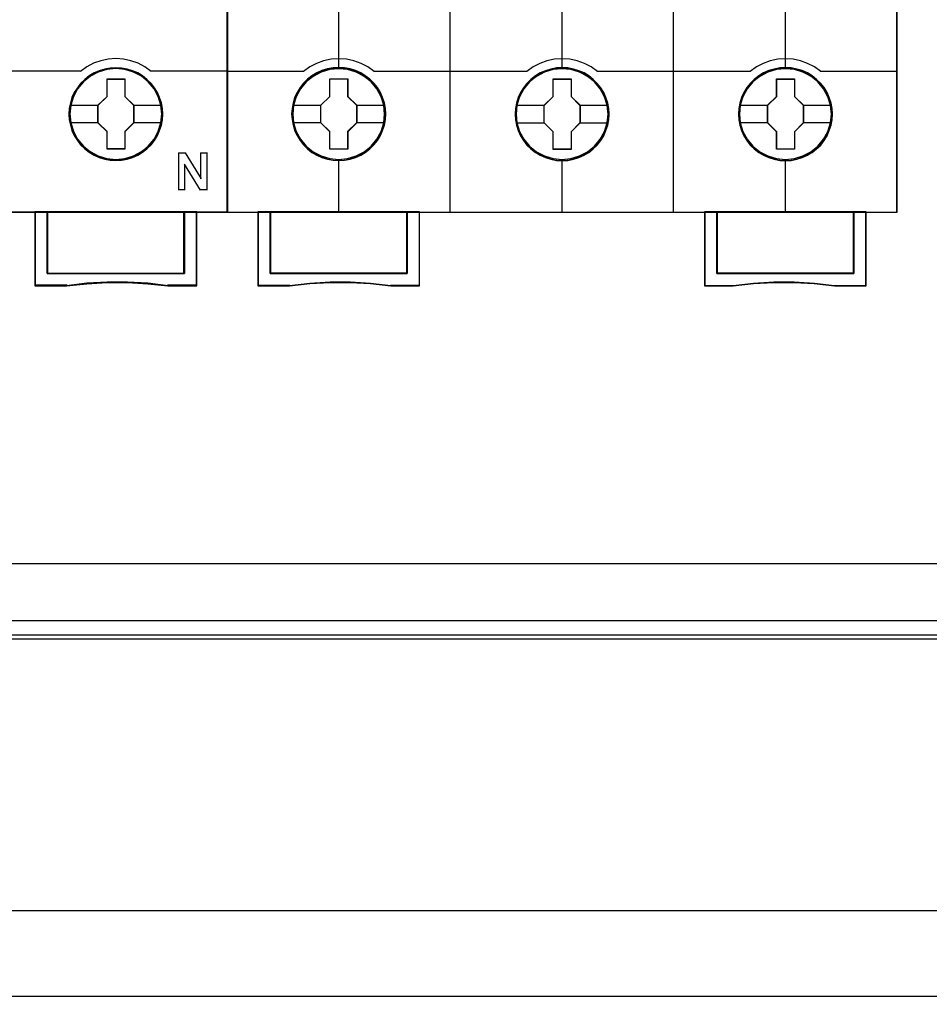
# Model space of a CAD drawing. Extents: x -558982 to 5119495, y -5290134 to 121759.
# Tile 71 of 256: x -477160 to -476426, y -23639 to -22844. Entities that reach past the tile are written whole.
import ezdxf

# ---------------------------------------------------------------- set-up
doc = ezdxf.new("R2010")
doc.units = 0
doc.header["$MEASUREMENT"] = 0
doc.layers.get('0').update_dxf_attribs({"color": 252})
doc.layers.add('45', color=8, linetype='Continuous')
doc.layers.add('50', color=7, linetype='Continuous')

# ---------------------------------------------------------------- blocks, each defined once
blk = doc.blocks.new('*U1040')
at = {"layer": '50', "color": 7}
for points in [[(59.825943, -92.486155), (387.918232, -92.486155), (387.918232, -379.414356), (59.825943, -379.414356), (59.825943, -92.486155)], [(391.762235, -435.77199), (55.98194, -435.77199), (55.98194, -385.150219), (391.762235, -385.150219), (391.762235, -435.77199)], [(55.98194, -414.285013), (391.762235, -414.285013), (391.762235, -407.405155), (55.98194, -407.405155), (55.98194, -414.285013)]]:
    blk.add_lwpolyline(points, dxfattribs=at)
blk = doc.blocks.new('*U1051')
at = {"layer": '50', "color": 7}
for points in [[(383.999821, -385.499773), (64.001505, -385.499773)], [(67.968952, -384.008872), (379.969373, -384.008872)]]:
    blk.add_lwpolyline(points, dxfattribs=at)
blk = doc.blocks.new('*U1055')
at = {"layer": '45', "color": 7}
for points in [[(269.040449, -268.997671), (196.961415, -268.997671), (196.961415, -351.066058), (269.040449, -351.066058), (269.040449, -268.997671)], [(263.794048, -343.150779), (263.771637, -342.702397), (263.698801, -342.254015), (263.541924, -341.822239), (263.362636, -341.40707), (263.132923, -341.019579), (262.852786, -340.670837), (262.522224, -340.349773), (262.158046, -340.072994), (261.788264, -339.829428), (261.356853, -339.646754), (260.925441, -339.519435), (260.471619, -339.436402), (260.017796, -339.414259), (259.563974, -339.436402), (259.121357, -339.519435), (258.673137, -339.646754), (258.258534, -339.829428), (257.871944, -340.072994), (257.513369, -340.349773), (257.177204, -340.670837), (256.913875, -341.019579), (256.667354, -341.40707), (256.471258, -341.822239), (256.3536, -342.254015), (256.263956, -342.702397), (256.235942, -343.150779), (256.263956, -343.599162), (256.3536, -344.036473), (256.471258, -344.468249), (256.667354, -344.877882), (256.913875, -345.270909), (257.177204, -345.630722), (257.513369, -345.951786), (257.871944, -346.228565), (258.258534, -346.455524), (258.673137, -346.638198), (259.121357, -346.776588), (259.563974, -346.865157), (260.017796, -346.8873), (260.471619, -346.865157), (260.925441, -346.776588), (261.356853, -346.638198), (261.788264, -346.455524), (262.158046, -346.228565), (262.522224, -345.951786), (262.852786, -345.630722), (263.132923, -345.270909), (263.362636, -344.877882), (263.541924, -344.468249), (263.698801, -344.036473), (263.771637, -343.599162), (263.794048, -343.150779)], [(263.794048, -343.150779), (263.771637, -342.702397), (263.698801, -342.254015), (263.541924, -341.822239), (263.362636, -341.40707), (263.132923, -341.019579), (262.852786, -340.670837), (262.522224, -340.349773), (262.158046, -340.072994), (261.788264, -339.829428), (261.356853, -339.646754), (260.925441, -339.519435), (260.471619, -339.436402), (260.017796, -339.414259), (259.563974, -339.436402), (259.121357, -339.519435), (258.673137, -339.646754), (258.258534, -339.829428), (257.871944, -340.072994), (257.513369, -340.349773), (257.177204, -340.670837), (256.913875, -341.019579), (256.667354, -341.40707), (256.471258, -341.822239), (256.3536, -342.254015), (256.263956, -342.702397), (256.235942, -343.150779), (256.263956, -343.599162), (256.3536, -344.036473), (256.471258, -344.468249), (256.667354, -344.877882), (256.913875, -345.270909), (257.177204, -345.630722), (257.513369, -345.951786), (257.871944, -346.228565), (258.258534, -346.455524), (258.673137, -346.638198), (259.121357, -346.776588), (259.563974, -346.865157), (260.017796, -346.8873), (260.471619, -346.865157), (260.925441, -346.776588), (261.356853, -346.638198), (261.788264, -346.455524), (262.158046, -346.228565), (262.522224, -345.951786), (262.852786, -345.630722), (263.132923, -345.270909), (263.362636, -344.877882), (263.541924, -344.468249), (263.698801, -344.036473), (263.771637, -343.599162), (263.794048, -343.150779)], [(263.772839, -343.150779), (263.750554, -342.705257), (263.678127, -342.259735), (263.522131, -341.830713), (263.343849, -341.418192), (263.115425, -341.033173), (262.83686, -340.686655), (262.508153, -340.367639), (262.146019, -340.092626), (261.778313, -339.850613), (261.349322, -339.669104), (260.920332, -339.542598), (260.469056, -339.460094), (260.017781, -339.438093), (259.566505, -339.460094), (259.126372, -339.542598), (258.680668, -339.669104), (258.268391, -339.850613), (257.883971, -340.092626), (257.527408, -340.367639), (257.19313, -340.686655), (256.931278, -341.033173), (256.686141, -341.418192), (256.491145, -341.830713), (256.374148, -342.259735), (256.285007, -342.705257), (256.257151, -343.150779), (256.285007, -343.596302), (256.374148, -344.030824), (256.491145, -344.459845), (256.686141, -344.866866), (256.931278, -345.257386), (257.19313, -345.614904), (257.527408, -345.93392), (257.883971, -346.208933), (258.268391, -346.434445), (258.680668, -346.615954), (259.126372, -346.753461), (259.566505, -346.841465), (260.017781, -346.863466), (260.469056, -346.841465), (260.920332, -346.753461), (261.349322, -346.615954), (261.778313, -346.434445), (262.146019, -346.208933), (262.508153, -345.93392), (262.83686, -345.614904), (263.115425, -345.257386), (263.343849, -344.866866), (263.522131, -344.459845), (263.678127, -344.030824), (263.750554, -343.596302), (263.772839, -343.150779)], [(259.304569, -340.311978), (260.747701, -340.311978), (260.747701, -341.731503), (261.466437, -342.435721), (261.466437, -343.855246), (260.747701, -344.570554), (260.747701, -345.978989), (259.304569, -345.978989), (259.304569, -344.570554), (258.568854, -343.855246), (258.568854, -342.435721), (259.304569, -341.731503), (259.304569, -340.311978)], [(259.304569, -340.311978), (260.747701, -340.311978), (260.747701, -340.311978), (260.747701, -341.731503), (260.747701, -341.731503), (261.466437, -342.435721), (261.466437, -342.435721), (261.466437, -343.855246), (261.466437, -343.855246), (260.747701, -344.570554), (260.747701, -344.570554), (260.747701, -345.978989), (260.747701, -345.978989), (259.304569, -345.978989), (259.304569, -345.978989), (259.304569, -344.570554), (259.304569, -344.570554), (258.568854, -343.855246), (258.568854, -343.855246), (258.568854, -342.435721), (258.568854, -342.435721), (259.304569, -341.731503), (259.304569, -341.731503), (259.304569, -340.311978), (259.304569, -340.311978)], [(259.315007, -340.333163), (260.737014, -340.333163), (260.737014, -341.742075), (261.445229, -342.441027), (261.445229, -343.849939), (260.737014, -344.559899), (260.737014, -345.957804), (259.315007, -345.957804), (259.315007, -344.559899), (258.590063, -343.849939), (258.590063, -342.441027), (259.315007, -341.742075), (259.315007, -340.333163)], [(265.539769, -356.008568), (254.489934, -356.008568), (254.489934, -351.02104), (253.489468, -351.02104), (253.489468, -357.000532), (256.049319, -357.000532), (257.681363, -356.828739), (259.307818, -356.745613), (260.951041, -356.745613), (262.594264, -356.828739), (264.21513, -357.000532), (266.545824, -357.000532), (266.545824, -351.02104), (265.539769, -351.02104), (265.539769, -356.008568)], [(254.486258, -351.02104), (254.486258, -356.015425), (265.543732, -356.015425), (265.543732, -351.02104), (260.012198, -351.02104), (254.486258, -351.02104)]]:
    blk.add_lwpolyline(points, close=True, dxfattribs=at)
at = {"layer": '45', "color": 139}
for points in [[(269.040449, -268.997671), (196.961415, -268.997671), (196.961415, -351.066058), (269.040449, -351.066058), (269.040449, -268.997671)], [(263.72247, -343.138863), (263.649609, -342.419406), (263.442237, -341.738689), (263.100354, -341.102246), (262.640773, -340.543283), (262.074703, -340.089472), (261.430169, -339.751881), (260.735192, -339.541578), (260.012193, -339.475166), (259.289193, -339.541578), (258.599821, -339.751881), (257.955287, -340.089472), (257.394822, -340.543283), (256.935241, -341.102246), (256.593357, -341.738689), (256.374776, -342.419406), (256.30752, -343.138863), (256.374776, -343.852786), (256.593357, -344.539037), (256.935241, -345.169945), (257.394822, -345.723374), (257.955287, -346.177185), (258.599821, -346.520311), (259.289193, -346.730614), (260.012193, -346.802559), (260.735192, -346.730614), (261.430169, -346.520311), (262.074703, -346.177185), (262.640773, -345.723374), (263.100354, -345.169945), (263.442237, -344.539037), (263.649609, -343.852786), (263.72247, -343.138863)], [(263.72247, -343.144278), (263.649609, -342.424798), (263.442237, -341.738524), (263.100354, -341.102061), (262.635168, -340.548614), (262.080308, -340.094788), (261.435773, -339.757186), (260.735192, -339.546876), (260.017797, -339.480463), (259.294798, -339.546876), (258.594217, -339.757186), (257.960891, -340.094788), (257.394822, -340.548614), (256.929636, -341.102061), (256.587753, -341.738524), (256.380381, -342.424798), (256.30752, -343.144278), (256.380381, -343.85269), (256.587753, -344.544498), (256.929636, -345.175427), (257.394822, -345.728873), (257.960891, -346.182699), (258.594217, -346.520302), (259.294798, -346.730611), (260.017797, -346.802559), (260.735192, -346.730611), (261.435773, -346.520302), (262.080308, -346.182699), (262.635168, -345.728873), (263.100354, -345.175427), (263.442237, -344.544498), (263.649609, -343.85269), (263.72247, -343.144278)]]:
    blk.add_lwpolyline(points, close=True, dxfattribs=at)
at = {"layer": '45', "color": 59}
for points in [[(269.019241, -269.021504), (196.982623, -269.021504), (196.982623, -351.044873), (269.019241, -351.044873), (269.019241, -269.021504)], [(265.539769, -356.008568), (254.489934, -356.008568), (254.489934, -351.02104), (253.489468, -351.02104), (253.489468, -357.000532), (256.049319, -357.000532), (257.681363, -356.828739), (259.307818, -356.745613), (260.951041, -356.745613), (262.594264, -356.828739), (264.21513, -357.000532), (266.545824, -357.000532), (266.545824, -351.02104), (265.539769, -351.02104), (265.539769, -356.008568)], [(254.486258, -351.02104), (254.486258, -356.015425), (265.543732, -356.015425), (265.543732, -351.02104), (260.012198, -351.02104), (254.486258, -351.02104)], [(265.519382, -355.994412), (254.507689, -355.994412), (254.507689, -351.042225), (253.510677, -351.042225), (253.510677, -356.979346), (256.061691, -356.979346), (257.688102, -356.808771), (259.308943, -356.726235), (260.946494, -356.726235), (262.584045, -356.808771), (264.199316, -356.979346), (266.521964, -356.979346), (266.521964, -351.042225), (265.519382, -351.042225), (265.519382, -355.994412)], [(254.507466, -351.042225), (254.507466, -355.99424), (265.519872, -355.99424), (265.519872, -351.042225), (260.010884, -351.042225), (254.507466, -351.042225)]]:
    blk.add_lwpolyline(points, close=True, dxfattribs=at)
at = {"layer": '45', "color": 139}
for points in [[(262.863534, -339.702906), (262.363755, -339.346261), (261.813436, -339.052892), (261.229424, -338.840055), (260.628566, -338.713504), (260.010862, -338.667485), (259.398773, -338.713504), (258.792299, -338.840055), (258.213903, -339.052892), (257.6692, -339.346261), (257.163805, -339.702906)], [(250.989541, -339.657888), (257.211524, -339.657888)], [(262.818466, -339.657888), (269.040449, -339.657888)], [(265.055941, -346.278228), (265.660377, -346.278228)], [(265.055941, -346.278228), (265.055941, -349.289159)], [(265.612659, -346.278228), (266.901062, -348.359663)], [(266.855995, -346.278228), (267.402108, -346.278228)], [(266.855995, -346.278228), (266.855995, -348.359663)], [(267.357041, -346.278228), (267.357041, -349.289159)], [(265.556987, -347.197132), (265.556987, -349.289159)], [(266.840089, -349.289159), (265.556987, -347.197132)], [(265.055941, -349.244141), (265.604706, -349.244141)], [(266.795021, -349.244141), (267.402108, -349.244141)], [(253.489468, -351.02104), (253.489468, -357.000532)], [(260.034878, -351.02104), (253.489468, -351.02104)], [(254.486258, -351.02104), (254.486258, -356.015425)], [(265.496013, -356.015425), (265.496013, -351.02104)], [(266.498105, -351.02104), (266.498105, -357.000532)], [(254.486258, -355.970407), (265.543732, -355.970407)], [(256.087484, -356.955513), (253.489468, -356.955513)], [(264.223516, -357.000532), (262.599089, -356.79887), (260.952256, -356.701292), (259.305423, -356.701292), (257.675395, -356.79887), (256.039766, -357.000532)], [(266.545824, -356.955513), (264.175797, -356.955513)]]:
    blk.add_lwpolyline(points, dxfattribs=at)
at = {"layer": '45', "color": 7}
for points in [[(256.302218, -342.417246), (258.613922, -342.417246)], [(261.418719, -342.417246), (263.72247, -342.417246)], [(256.302218, -343.826054), (258.613922, -343.826054)], [(261.418719, -343.826054), (263.72247, -343.826054)]]:
    blk.add_lwpolyline(points, dxfattribs=at)
blk = doc.blocks.new('*U1056')
at = {"layer": '45', "color": 7}
for points in [[(286.995217, -268.997671), (268.971522, -268.997671), (268.971522, -351.066058), (286.995217, -351.066058), (305.007765, -351.066058), (323.03146, -351.066058), (323.03146, -268.997671), (305.007765, -268.997671), (286.995217, -268.997671)], [(281.77868, -343.150779), (281.756291, -342.697589), (281.683526, -342.249925), (281.526802, -341.818841), (281.347689, -341.404338), (281.112603, -341.011941), (280.832739, -340.663758), (280.502499, -340.343208), (280.133078, -340.066873), (279.763657, -339.823697), (279.332667, -339.635789), (278.901676, -339.508674), (278.442698, -339.425774), (277.989318, -339.403667), (277.530341, -339.425774), (277.088155, -339.508674), (276.640373, -339.635789), (276.226174, -339.823697), (275.834364, -340.066873), (275.476138, -340.343208), (275.1403, -340.663758), (274.877228, -341.011941), (274.630948, -341.404338), (274.429445, -341.818841), (274.311902, -342.249925), (274.222346, -342.697589), (274.188762, -343.150779), (274.222346, -343.598443), (274.311902, -344.040581), (274.429445, -344.471664), (274.630948, -344.886168), (274.877228, -345.278565), (275.1403, -345.637801), (275.476138, -345.958351), (275.834364, -346.234686), (276.226174, -346.466808), (276.640373, -346.64919), (277.088155, -346.787358), (277.530341, -346.875785), (277.989318, -346.897892), (278.442698, -346.875785), (278.901676, -346.787358), (279.332667, -346.64919), (279.763657, -346.466808), (280.133078, -346.234686), (280.502499, -345.958351), (280.832739, -345.637801), (281.112603, -345.278565), (281.347689, -344.886168), (281.526802, -344.471664), (281.683526, -344.040581), (281.756291, -343.598443), (281.77868, -343.150779)], [(281.77868, -343.150779), (281.756291, -342.697589), (281.683526, -342.249925), (281.526802, -341.818841), (281.347689, -341.404338), (281.112603, -341.011941), (280.832739, -340.663758), (280.502499, -340.343208), (280.133078, -340.066873), (279.763657, -339.823697), (279.332667, -339.635789), (278.901676, -339.508674), (278.442698, -339.425774), (277.989318, -339.403667), (277.530341, -339.425774), (277.088155, -339.508674), (276.640373, -339.635789), (276.226174, -339.823697), (275.834364, -340.066873), (275.476138, -340.343208), (275.1403, -340.663758), (274.877228, -341.011941), (274.630948, -341.404338), (274.429445, -341.818841), (274.311902, -342.249925), (274.222346, -342.697589), (274.188762, -343.150779), (274.222346, -343.598443), (274.311902, -344.040581), (274.429445, -344.471664), (274.630948, -344.886168), (274.877228, -345.278565), (275.1403, -345.637801), (275.476138, -345.958351), (275.834364, -346.234686), (276.226174, -346.466808), (276.640373, -346.64919), (277.088155, -346.787358), (277.530341, -346.875785), (277.989318, -346.897892), (278.442698, -346.875785), (278.901676, -346.787358), (279.332667, -346.64919), (279.763657, -346.466808), (280.133078, -346.234686), (280.502499, -345.958351), (280.832739, -345.637801), (281.112603, -345.278565), (281.347689, -344.886168), (281.526802, -344.471664), (281.683526, -344.040581), (281.756291, -343.598443), (281.77868, -343.150779)], [(281.760123, -343.150779), (281.737843, -342.69951), (281.665434, -342.253745), (281.509476, -341.824489), (281.331239, -341.411743), (281.097303, -341.02101), (280.818807, -340.674303), (280.490182, -340.355113), (280.122568, -340.079949), (279.754954, -339.837805), (279.32607, -339.650693), (278.897187, -339.524118), (278.440454, -339.441569), (277.989291, -339.419556), (277.532558, -339.441569), (277.092535, -339.524118), (276.646942, -339.650693), (276.234768, -339.837805), (275.844874, -340.079949), (275.4884, -340.355113), (275.154205, -340.674303), (274.892419, -341.02101), (274.647343, -341.411743), (274.446826, -341.824489), (274.329857, -342.253745), (274.240739, -342.69951), (274.207319, -343.150779), (274.240739, -343.596545), (274.329857, -344.036808), (274.446826, -344.466063), (274.647343, -344.878809), (274.892419, -345.269542), (275.154205, -345.627255), (275.4884, -345.946446), (275.844874, -346.22161), (276.234768, -346.452747), (276.646942, -346.634356), (277.092535, -346.771938), (277.532558, -346.85999), (277.989291, -346.882003), (278.440454, -346.85999), (278.897187, -346.771938), (279.32607, -346.634356), (279.754954, -346.452747), (280.122568, -346.22161), (280.490182, -345.946446), (280.818807, -345.627255), (281.097303, -345.269542), (281.331239, -344.878809), (281.509476, -344.466063), (281.665434, -344.036808), (281.737843, -343.596545), (281.760123, -343.150779)], [(299.789823, -343.155961), (299.76744, -342.70831), (299.694698, -342.26066), (299.538023, -341.824063), (299.358965, -341.409572), (299.123953, -341.022714), (298.844175, -340.669015), (298.514038, -340.348476), (298.150328, -340.072148), (297.775426, -339.82898), (297.344569, -339.646605), (296.913712, -339.513967), (296.454877, -339.431069), (296.001638, -339.408963), (295.548399, -339.431069), (295.100755, -339.513967), (294.653111, -339.646605), (294.239041, -339.82898), (293.847353, -340.072148), (293.489238, -340.348476), (293.153505, -340.669015), (292.890514, -341.022714), (292.64431, -341.409572), (292.448466, -341.824063), (292.325364, -342.26066), (292.235836, -342.70831), (292.207858, -343.155961), (292.235836, -343.609137), (292.325364, -344.045734), (292.448466, -344.476805), (292.64431, -344.891296), (292.890514, -345.28368), (293.153505, -345.642906), (293.489238, -345.963445), (293.847353, -346.245299), (294.239041, -346.471888), (294.653111, -346.65979), (295.100755, -346.792427), (295.548399, -346.880852), (296.001638, -346.908485), (296.454877, -346.880852), (296.913712, -346.792427), (297.344569, -346.65979), (297.775426, -346.471888), (298.150328, -346.245299), (298.514038, -345.963445), (298.844175, -345.642906), (299.123953, -345.28368), (299.358965, -344.891296), (299.538023, -344.476805), (299.694698, -344.045734), (299.76744, -343.609137), (299.789823, -343.155961)], [(299.789823, -343.155961), (299.76744, -342.70831), (299.694698, -342.26066), (299.538023, -341.824063), (299.358965, -341.409572), (299.123953, -341.022714), (298.844175, -340.669015), (298.514038, -340.348476), (298.150328, -340.072148), (297.775426, -339.82898), (297.344569, -339.646605), (296.913712, -339.513967), (296.454877, -339.431069), (296.001638, -339.408963), (295.548399, -339.431069), (295.100755, -339.513967), (294.653111, -339.646605), (294.239041, -339.82898), (293.847353, -340.072148), (293.489238, -340.348476), (293.153505, -340.669015), (292.890514, -341.022714), (292.64431, -341.409572), (292.448466, -341.824063), (292.325364, -342.26066), (292.235836, -342.70831), (292.207858, -343.155961), (292.235836, -343.609137), (292.325364, -344.045734), (292.448466, -344.476805), (292.64431, -344.891296), (292.890514, -345.28368), (293.153505, -345.642906), (293.489238, -345.963445), (293.847353, -346.245299), (294.239041, -346.471888), (294.653111, -346.65979), (295.100755, -346.792427), (295.548399, -346.880852), (296.001638, -346.908485), (296.454877, -346.880852), (296.913712, -346.792427), (297.344569, -346.65979), (297.775426, -346.471888), (298.150328, -346.245299), (298.514038, -345.963445), (298.844175, -345.642906), (299.123953, -345.28368), (299.358965, -344.891296), (299.538023, -344.476805), (299.694698, -344.045734), (299.76744, -343.609137), (299.789823, -343.155961)], [(299.771265, -343.155972), (299.748985, -342.710219), (299.676573, -342.264466), (299.52061, -341.829719), (299.342367, -341.416984), (299.108422, -341.031765), (298.829916, -340.679565), (298.50128, -340.360384), (298.139223, -340.085227), (297.766025, -339.84309), (297.337126, -339.661486), (296.908228, -339.529411), (296.451479, -339.446864), (296.0003, -339.424852), (295.549121, -339.446864), (295.103512, -339.529411), (294.657903, -339.661486), (294.245715, -339.84309), (293.855807, -340.085227), (293.49932, -340.360384), (293.165113, -340.679565), (292.903318, -341.031765), (292.658233, -341.416984), (292.463279, -341.829719), (292.340736, -342.264466), (292.251615, -342.710219), (292.223764, -343.155972), (292.251615, -343.607229), (292.340736, -344.041976), (292.463279, -344.47122), (292.658233, -344.883954), (292.903318, -345.274676), (293.165113, -345.63238), (293.49932, -345.951561), (293.855807, -346.232221), (294.245715, -346.457849), (294.657903, -346.644955), (295.103512, -346.77703), (295.549121, -346.86508), (296.0003, -346.892596), (296.451479, -346.86508), (296.908228, -346.77703), (297.337126, -346.644955), (297.766025, -346.457849), (298.139223, -346.232221), (298.50128, -345.951561), (298.829916, -345.63238), (299.108422, -345.274676), (299.342367, -344.883954), (299.52061, -344.47122), (299.676573, -344.041976), (299.748985, -343.607229), (299.771265, -343.155972)], [(317.806267, -343.156076), (317.783886, -342.702885), (317.711147, -342.255221), (317.554477, -341.824137), (317.375427, -341.409634), (317.140423, -341.017237), (316.860657, -340.669054), (316.530532, -340.348505), (316.16124, -340.072169), (315.791949, -339.828993), (315.361108, -339.641085), (314.930268, -339.513971), (314.471451, -339.43107), (314.018229, -339.408963), (313.559412, -339.43107), (313.117381, -339.513971), (312.669755, -339.641085), (312.2557, -339.828993), (311.864027, -340.072169), (311.505926, -340.348505), (311.170206, -340.669054), (310.907226, -341.017237), (310.661032, -341.409634), (310.4596, -341.824137), (310.342098, -342.255221), (310.252572, -342.702885), (310.219, -343.156076), (310.252572, -343.60374), (310.342098, -344.045877), (310.4596, -344.476961), (310.661032, -344.891464), (310.907226, -345.283861), (311.170206, -345.643097), (311.505926, -345.963647), (311.864027, -346.239983), (312.2557, -346.472105), (312.669755, -346.654486), (313.117381, -346.792654), (313.559412, -346.881082), (314.018229, -346.903188), (314.471451, -346.881082), (314.930268, -346.792654), (315.361108, -346.654486), (315.791949, -346.472105), (316.16124, -346.239983), (316.530532, -345.963647), (316.860657, -345.643097), (317.140423, -345.283861), (317.375427, -344.891464), (317.554477, -344.476961), (317.711147, -344.045877), (317.783886, -343.60374), (317.806267, -343.156076)], [(317.806267, -343.156076), (317.783886, -342.702885), (317.711147, -342.255221), (317.554477, -341.824137), (317.375427, -341.409634), (317.140423, -341.017237), (316.860657, -340.669054), (316.530532, -340.348505), (316.16124, -340.072169), (315.791949, -339.828993), (315.361108, -339.641085), (314.930268, -339.513971), (314.471451, -339.43107), (314.018229, -339.408963), (313.559412, -339.43107), (313.117381, -339.513971), (312.669755, -339.641085), (312.2557, -339.828993), (311.864027, -340.072169), (311.505926, -340.348505), (311.170206, -340.669054), (310.907226, -341.017237), (310.661032, -341.409634), (310.4596, -341.824137), (310.342098, -342.255221), (310.252572, -342.702885), (310.219, -343.156076), (310.252572, -343.60374), (310.342098, -344.045877), (310.4596, -344.476961), (310.661032, -344.891464), (310.907226, -345.283861), (311.170206, -345.643097), (311.505926, -345.963647), (311.864027, -346.239983), (312.2557, -346.472105), (312.669755, -346.654486), (313.117381, -346.792654), (313.559412, -346.881082), (314.018229, -346.903188), (314.471451, -346.881082), (314.930268, -346.792654), (315.361108, -346.654486), (315.791949, -346.472105), (316.16124, -346.239983), (316.530532, -345.963647), (316.860657, -345.643097), (317.140423, -345.283861), (317.375427, -344.891464), (317.554477, -344.476961), (317.711147, -344.045877), (317.783886, -343.60374), (317.806267, -343.156076)], [(317.790361, -343.156076), (317.768074, -342.704807), (317.695639, -342.259041), (317.539627, -341.829785), (317.361327, -341.417039), (317.127309, -341.026306), (316.848715, -340.6796), (316.519975, -340.360409), (316.152232, -340.085245), (315.784488, -339.843101), (315.355454, -339.65599), (314.92642, -339.529414), (314.469527, -339.446865), (314.018206, -339.424852), (313.561312, -339.446865), (313.121135, -339.529414), (312.675385, -339.65599), (312.263067, -339.843101), (311.873036, -340.085245), (311.516437, -340.360409), (311.182124, -340.6796), (310.920247, -341.026306), (310.675084, -341.417039), (310.474497, -341.829785), (310.357488, -342.259041), (310.268338, -342.704807), (310.234907, -343.156076), (310.268338, -343.601841), (310.357488, -344.042104), (310.474497, -344.47136), (310.675084, -344.884106), (310.920247, -345.274839), (311.182124, -345.632552), (311.516437, -345.951742), (311.873036, -346.226906), (312.263067, -346.458044), (312.675385, -346.639652), (313.121135, -346.777234), (313.561312, -346.865286), (314.018206, -346.8873), (314.469527, -346.865286), (314.92642, -346.777234), (315.355454, -346.639652), (315.784488, -346.458044), (316.152232, -346.226906), (316.519975, -345.951742), (316.848715, -345.632552), (317.127309, -345.274839), (317.361327, -344.884106), (317.539627, -344.47136), (317.695639, -344.042104), (317.768074, -343.601841), (317.790361, -343.156076)], [(277.273083, -340.301385), (278.716237, -340.301385), (278.716237, -341.729027), (279.437815, -342.431781), (279.437815, -343.853889), (278.716237, -344.573244), (278.716237, -345.984285), (277.273083, -345.984285), (277.273083, -344.573244), (276.540232, -343.853889), (276.540232, -342.431781), (277.273083, -341.729027), (277.273083, -340.301385)], [(277.273083, -340.301385), (278.716237, -340.301385), (278.716237, -340.301385), (278.716237, -341.729027), (278.716237, -341.729027), (279.437815, -342.431781), (279.437815, -342.431781), (279.437815, -343.853889), (279.437815, -343.853889), (278.716237, -344.573244), (278.716237, -344.573244), (278.716237, -345.984285), (278.716237, -345.984285), (277.273083, -345.984285), (277.273083, -345.984285), (277.273083, -344.573244), (277.273083, -344.573244), (276.540232, -343.853889), (276.540232, -343.853889), (276.540232, -342.431781), (276.540232, -342.431781), (277.273083, -341.729027), (277.273083, -341.729027), (277.273083, -340.301385), (277.273083, -340.301385)], [(277.280944, -340.317274), (278.708253, -340.317274), (278.708253, -341.736933), (279.421908, -342.435757), (279.421908, -343.849913), (278.708253, -344.565245), (278.708253, -345.968396), (277.280944, -345.968396), (277.280944, -344.565245), (276.556138, -343.849913), (276.556138, -342.435757), (277.280944, -341.736933), (277.280944, -340.317274)], [(295.289863, -340.311978), (296.733017, -340.311978), (296.733017, -341.734086), (297.448957, -342.442373), (297.448957, -343.864482), (296.733017, -344.583836), (296.733017, -345.994878), (295.289863, -345.994878), (295.289863, -344.583836), (294.551374, -343.864482), (294.551374, -342.442373), (295.289863, -341.734086), (295.289863, -340.311978)], [(295.289863, -340.311978), (296.733017, -340.311978), (296.733017, -340.311978), (296.733017, -341.734086), (296.733017, -341.734086), (297.448957, -342.442373), (297.448957, -342.442373), (297.448957, -343.864482), (297.448957, -343.864482), (296.733017, -344.583836), (296.733017, -344.583836), (296.733017, -345.994878), (296.733017, -345.994878), (295.289863, -345.994878), (295.289863, -345.994878), (295.289863, -344.583836), (295.289863, -344.583836), (294.551374, -343.864482), (294.551374, -343.864482), (294.551374, -342.442373), (294.551374, -342.442373), (295.289863, -341.734086), (295.289863, -341.734086), (295.289863, -340.311978), (295.289863, -340.311978)], [(295.297662, -340.327866), (296.724971, -340.327866), (296.724971, -341.742023), (297.433051, -342.446349), (297.433051, -343.860506), (296.724971, -344.575838), (296.724971, -345.978989), (295.297662, -345.978989), (295.297662, -344.575838), (294.56728, -343.860506), (294.56728, -342.446349), (295.297662, -341.742023), (295.297662, -340.327866)], [(313.301341, -340.311978), (314.745816, -340.311978), (314.745816, -341.734145), (315.468053, -342.436929), (315.468053, -343.859097), (314.745816, -344.578481), (314.745816, -345.989581), (313.301341, -345.989581), (313.301341, -344.578481), (312.567819, -343.859097), (312.567819, -342.436929), (313.301341, -341.734145), (313.301341, -340.311978)], [(313.301341, -340.311978), (314.745816, -340.311978), (314.745816, -340.311978), (314.745816, -341.734145), (314.745816, -341.734145), (315.468053, -342.436929), (315.468053, -342.436929), (315.468053, -343.859097), (315.468053, -343.859097), (314.745816, -344.578481), (314.745816, -344.578481), (314.745816, -345.989581), (314.745816, -345.989581), (313.301341, -345.989581), (313.301341, -345.989581), (313.301341, -344.578481), (313.301341, -344.578481), (312.567819, -343.859097), (312.567819, -343.859097), (312.567819, -342.436929), (312.567819, -342.436929), (313.301341, -341.734145), (313.301341, -341.734145), (313.301341, -340.311978), (313.301341, -340.311978)], [(313.310511, -340.327866), (314.736501, -340.327866), (314.736501, -341.742074), (315.449496, -342.440924), (315.449496, -343.855132), (314.736501, -344.57049), (314.736501, -345.973693), (313.310511, -345.973693), (313.310511, -344.57049), (312.586376, -343.855132), (312.586376, -342.440924), (313.310511, -341.742074), (313.310511, -340.327866)], [(283.506617, -355.999261), (272.470863, -355.999261), (272.470863, -351.031633), (271.476752, -351.031633), (271.476752, -357.000532), (274.029049, -357.000532), (275.654254, -356.823511), (277.290628, -356.735001), (278.927003, -356.735001), (280.557792, -356.823511), (282.194167, -357.000532), (284.511899, -357.000532), (284.511899, -351.031633), (283.506617, -351.031633), (283.506617, -355.999261)], [(283.509807, -356.004832), (283.509807, -351.031633), (277.989023, -351.031633), (272.468239, -351.031633), (272.468239, -356.004832), (283.509807, -356.004832)], [(307.488433, -351.031633), (307.488433, -357.000532), (309.806165, -357.000532), (311.442539, -356.823511), (313.073329, -356.735001), (314.709703, -356.735001), (316.346078, -356.823511), (317.971282, -357.000532), (320.52358, -357.000532), (320.52358, -351.031633), (319.529468, -351.031633), (319.529468, -355.999261), (308.493714, -355.999261), (308.493714, -351.031633), (307.488433, -351.031633)], [(314.012634, -351.031633), (308.493176, -351.031633), (308.493176, -356.004832), (319.532092, -356.004832), (319.532092, -351.031633), (314.012634, -351.031633)]]:
    blk.add_lwpolyline(points, close=True, dxfattribs=at)
at = {"layer": '45', "color": 139}
for points in [[(286.995217, -268.997671), (268.971522, -268.997671), (268.971522, -351.066058), (286.995217, -351.066058), (305.007765, -351.066058), (323.03146, -351.066058), (323.03146, -268.997671), (305.007765, -268.997671), (286.995217, -268.997671)], [(286.999633, -269.016208), (268.987428, -269.016208), (268.987428, -351.05017), (286.999633, -351.05017), (305.000698, -351.05017), (323.012903, -351.05017), (323.012903, -269.016208), (305.000698, -269.016208), (286.999633, -269.016208)], [(281.693847, -343.145367), (281.621096, -342.426759), (281.414037, -341.746844), (281.07267, -341.111152), (280.613782, -340.552848), (280.048567, -340.099572), (279.405006, -339.762378), (278.705482, -339.546796), (277.983574, -339.480463), (277.261666, -339.546796), (276.573334, -339.762378), (275.929773, -340.099572), (275.364558, -340.552848), (274.90567, -341.111152), (274.564303, -341.746844), (274.346052, -342.426759), (274.278897, -343.145367), (274.346052, -343.863976), (274.564303, -344.549418), (274.90567, -345.179583), (275.364558, -345.737887), (275.929773, -346.191163), (276.573334, -346.528356), (277.261666, -346.738411), (277.983574, -346.8158), (278.705482, -346.738411), (279.405006, -346.528356), (280.048567, -346.191163), (280.613782, -345.737887), (281.07267, -345.179583), (281.414037, -344.549418), (281.621096, -343.863976), (281.693847, -343.145367)], [(281.699149, -343.150779), (281.626401, -342.432148), (281.41935, -341.746684), (281.072401, -341.110972), (280.607935, -340.558178), (280.053935, -340.104888), (279.410399, -339.762156), (278.710903, -339.552094), (277.989023, -339.485759), (277.267143, -339.552094), (276.567648, -339.762156), (275.929707, -340.104888), (275.370111, -340.558178), (274.90005, -341.110972), (274.558696, -341.746684), (274.351645, -342.432148), (274.278897, -343.150779), (274.351645, -343.863883), (274.558696, -344.554875), (274.90005, -345.185059), (275.370111, -345.737853), (275.929707, -346.191143), (276.567648, -346.533875), (277.267143, -346.743937), (277.989023, -346.8158), (278.710903, -346.743937), (279.410399, -346.533875), (280.053935, -346.191143), (280.607935, -345.737853), (281.072401, -345.185059), (281.41935, -344.554875), (281.626401, -343.863883), (281.699149, -343.150779)], [(299.710291, -343.145367), (299.631948, -342.426759), (299.424897, -341.746844), (299.083543, -341.111152), (298.624674, -340.552848), (298.059481, -340.099572), (297.415945, -339.762378), (296.722045, -339.546796), (295.99457, -339.480463), (295.27269, -339.546796), (294.584386, -339.762378), (293.94085, -340.099572), (293.375657, -340.552848), (292.916788, -341.111152), (292.575434, -341.746844), (292.362788, -342.426759), (292.29004, -343.145367), (292.362788, -343.863976), (292.575434, -344.549418), (292.916788, -345.179583), (293.375657, -345.737887), (293.94085, -346.191163), (294.584386, -346.528356), (295.27269, -346.738411), (295.99457, -346.8158), (296.722045, -346.738411), (297.415945, -346.528356), (298.059481, -346.191163), (298.624674, -345.737887), (299.083543, -345.179583), (299.424897, -344.549418), (299.631948, -343.863976), (299.710291, -343.145367)], [(299.710291, -343.150779), (299.637544, -342.432148), (299.430493, -341.746684), (299.083543, -341.110972), (298.619078, -340.558178), (298.065077, -340.104888), (297.421541, -339.762156), (296.722045, -339.552094), (296.000166, -339.485759), (295.278286, -339.552094), (294.57879, -339.762156), (293.94085, -340.104888), (293.381253, -340.558178), (292.916788, -341.110972), (292.569838, -341.746684), (292.362788, -342.432148), (292.29004, -343.150779), (292.362788, -343.863883), (292.569838, -344.554875), (292.916788, -345.185059), (293.381253, -345.737853), (293.94085, -346.191143), (294.57879, -346.533875), (295.278286, -346.743937), (296.000166, -346.8158), (296.722045, -346.743937), (297.421541, -346.533875), (298.065077, -346.191143), (298.619078, -345.737853), (299.083543, -345.185059), (299.430493, -344.554875), (299.637544, -343.863883), (299.710291, -343.150779)], [(317.724085, -343.150779), (317.651312, -342.432148), (317.444187, -341.746684), (317.102711, -341.110972), (316.632482, -340.558178), (316.078283, -340.104888), (315.434517, -339.762156), (314.734771, -339.552094), (314.012634, -339.485759), (313.290496, -339.552094), (312.590751, -339.762156), (311.952582, -340.104888), (311.392786, -340.558178), (310.928155, -341.110972), (310.581081, -341.746684), (310.373956, -342.432148), (310.301183, -343.150779), (310.373956, -343.863883), (310.581081, -344.554875), (310.928155, -345.185059), (311.392786, -345.737853), (311.952582, -346.191143), (312.590751, -346.533875), (313.290496, -346.743937), (314.012634, -346.8158), (314.734771, -346.743937), (315.434517, -346.533875), (316.078283, -346.191143), (316.632482, -345.737853), (317.102711, -345.185059), (317.444187, -344.554875), (317.651312, -343.863883), (317.724085, -343.150779)], [(317.724085, -343.145367), (317.64571, -342.426759), (317.438577, -341.746844), (317.097088, -341.111152), (316.638036, -340.552848), (316.072619, -340.099572), (315.428828, -339.762378), (314.734652, -339.546796), (314.012486, -339.480463), (313.284721, -339.546796), (312.596144, -339.762378), (311.952352, -340.099572), (311.386935, -340.552848), (310.927884, -341.111152), (310.586394, -341.746844), (310.373663, -342.426759), (310.306485, -343.145367), (310.373663, -343.863976), (310.586394, -344.549418), (310.927884, -345.179583), (311.386935, -345.737887), (311.952352, -346.191163), (312.596144, -346.528356), (313.284721, -346.738411), (314.012486, -346.8158), (314.734652, -346.738411), (315.428828, -346.528356), (316.072619, -346.191163), (316.638036, -345.737887), (317.097088, -345.179583), (317.438577, -344.549418), (317.64571, -343.863976), (317.724085, -343.145367)]]:
    blk.add_lwpolyline(points, close=True, dxfattribs=at)
for points in [[(286.982665, -351.066058), (286.982665, -305.303618)], [(304.983203, -351.066058), (304.983203, -305.303618)], [(277.971791, -332.253699), (277.971791, -339.504296)], [(295.982934, -332.253699), (295.982934, -339.504296)], [(313.994077, -332.253699), (313.994077, -339.504296)], [(280.842864, -339.708202), (280.332859, -339.343819), (279.789227, -339.059144), (279.211968, -338.848485), (278.606687, -338.728922), (277.990197, -338.683374), (277.373708, -338.728922), (276.774031, -338.848485), (276.191168, -339.059144), (275.647536, -339.343819), (275.143135, -339.708202)], [(298.848705, -339.708202), (298.344277, -339.343819), (297.800616, -339.059144), (297.217722, -338.848485), (296.618014, -338.728922), (296.001491, -338.683374), (295.384969, -338.728922), (294.78526, -338.848485), (294.202366, -339.059144), (293.658705, -339.343819), (293.154278, -339.708202)], [(316.859847, -339.708202), (316.355446, -339.343819), (315.80621, -339.059144), (315.228951, -338.848485), (314.629275, -338.728922), (314.012785, -338.683374), (313.396295, -338.728922), (312.791014, -338.848485), (312.213756, -339.059144), (311.670124, -339.343819), (311.160118, -339.708202)], [(268.971522, -339.673777), (275.177599, -339.673777)], [(280.805749, -339.673777), (287.017128, -339.673777)], [(286.982665, -339.673777), (293.188741, -339.673777)], [(298.81159, -339.673777), (305.017667, -339.673777)], [(304.983203, -339.673777), (311.194582, -339.673777)], [(316.822733, -339.673777), (323.03146, -339.673777)], [(277.971791, -346.789319), (277.971791, -351.066058)], [(295.982934, -346.789319), (295.982934, -351.066058)], [(313.994077, -346.789319), (313.994077, -351.066058)], [(271.476752, -351.031633), (271.476752, -357.000532)], [(278.006255, -351.031633), (271.476752, -351.031633)], [(272.468239, -351.031633), (272.468239, -356.004832)], [(283.472692, -356.004832), (283.472692, -351.031633)], [(284.477435, -351.031633), (284.477435, -357.000532)], [(307.488433, -351.031633), (307.488433, -357.000532)], [(308.493176, -356.004832), (308.493176, -351.031633)], [(319.497629, -351.031633), (319.497629, -356.004832)], [(320.489116, -351.031633), (320.489116, -357.000532)], [(272.468239, -355.970407), (283.509807, -355.970407)], [(319.532092, -355.970407), (308.493176, -355.970407)], [(274.058861, -356.966106), (271.476752, -356.966106)], [(282.200195, -357.000532), (280.561149, -356.801039), (278.927697, -356.701292), (277.288651, -356.701292), (275.649605, -356.801039), (274.021747, -357.000532)], [(284.511899, -356.966106), (282.165731, -356.966106)], [(307.488433, -356.966106), (309.837251, -356.966106)], [(317.978585, -357.000532), (316.350727, -356.801039), (314.711681, -356.701292), (313.072635, -356.701292), (311.439183, -356.801039), (309.800137, -357.000532)], [(317.944121, -356.966106), (320.52358, -356.966106)]]:
    blk.add_lwpolyline(points, dxfattribs=at)
at = {"layer": '45', "color": 59}
blk.add_lwpolyline([(286.982665, -351.066058), (286.982665, -305.303618)], dxfattribs=at)
at = {"layer": '45', "color": 7}
for points in [[(274.262991, -342.417246), (276.574695, -342.417246)], [(279.403351, -342.417246), (281.704451, -342.417246)], [(292.279436, -342.427838), (294.588489, -342.427838)], [(297.414494, -342.427838), (299.715593, -342.427838)], [(310.290578, -342.422542), (312.604933, -342.422542)], [(315.430938, -342.422542), (317.734689, -342.422542)], [(274.262991, -343.83135), (276.574695, -343.83135)], [(279.403351, -343.83135), (281.704451, -343.83135)], [(292.279436, -343.841943), (294.588489, -343.841943)], [(297.414494, -343.841943), (299.715593, -343.841943)], [(310.290578, -343.836647), (312.604933, -343.836647)], [(315.430938, -343.836647), (317.734689, -343.836647)]]:
    blk.add_lwpolyline(points, dxfattribs=at)
at = {"layer": '45', "color": 59}
for points in [[(283.506617, -355.999261), (272.470863, -355.999261), (272.470863, -351.031633), (271.476752, -351.031633), (271.476752, -357.000532), (274.029049, -357.000532), (275.654254, -356.823511), (277.290628, -356.735001), (278.927003, -356.735001), (280.557792, -356.823511), (282.194167, -357.000532), (284.511899, -357.000532), (284.511899, -351.031633), (283.506617, -351.031633), (283.506617, -355.999261)], [(283.509807, -356.004832), (283.509807, -351.031633), (277.989023, -351.031633), (272.468239, -351.031633), (272.468239, -356.004832), (283.509807, -356.004832)], [(307.488433, -351.031633), (307.488433, -357.000532), (309.806165, -357.000532), (311.442539, -356.823511), (313.073329, -356.735001), (314.709703, -356.735001), (316.346078, -356.823511), (317.971282, -357.000532), (320.52358, -357.000532), (320.52358, -351.031633), (319.529468, -351.031633), (319.529468, -355.999261), (308.493714, -355.999261), (308.493714, -351.031633), (307.488433, -351.031633)], [(314.012634, -351.031633), (308.493176, -351.031633), (308.493176, -356.004832), (319.532092, -356.004832), (319.532092, -351.031633), (314.012634, -351.031633)], [(283.493165, -355.988703), (272.484343, -355.988703), (272.484343, -351.047521), (271.492658, -351.047521), (271.492658, -356.984643), (274.038726, -356.984643), (275.659965, -356.808565), (277.292346, -356.720526), (278.924727, -356.720526), (280.551536, -356.808565), (282.183917, -356.984643), (284.495992, -356.984643), (284.495992, -351.047521), (283.493165, -351.047521), (283.493165, -355.988703)], [(283.493901, -355.988944), (283.493901, -351.047521), (277.989023, -351.047521), (272.484146, -351.047521), (272.484146, -355.988944), (283.493901, -355.988944)], [(307.50699, -351.047521), (307.50699, -356.984643), (309.818594, -356.984643), (311.450642, -356.808565), (313.07712, -356.720526), (314.709168, -356.720526), (316.341216, -356.808565), (317.962124, -356.984643), (320.507674, -356.984643), (320.507674, -351.047521), (319.51619, -351.047521), (319.51619, -355.988703), (308.509613, -355.988703), (308.509613, -351.047521), (307.50699, -351.047521)], [(314.012634, -351.047521), (308.509082, -351.047521), (308.509082, -355.988944), (319.516186, -355.988944), (319.516186, -351.047521), (314.012634, -351.047521)]]:
    blk.add_lwpolyline(points, close=True, dxfattribs=at)

msp = doc.modelspace()

# ---------------------------------------------------------------- block references
at = {"xscale": 10, "yscale": 10, "zscale": 10}
for name in ['*U1040', '*U1051', '*U1055', '*U1056']:
    msp.add_blockref(name, (-479682.25, -19489.05), dxfattribs=at)

doc.saveas('drawing.dxf')
